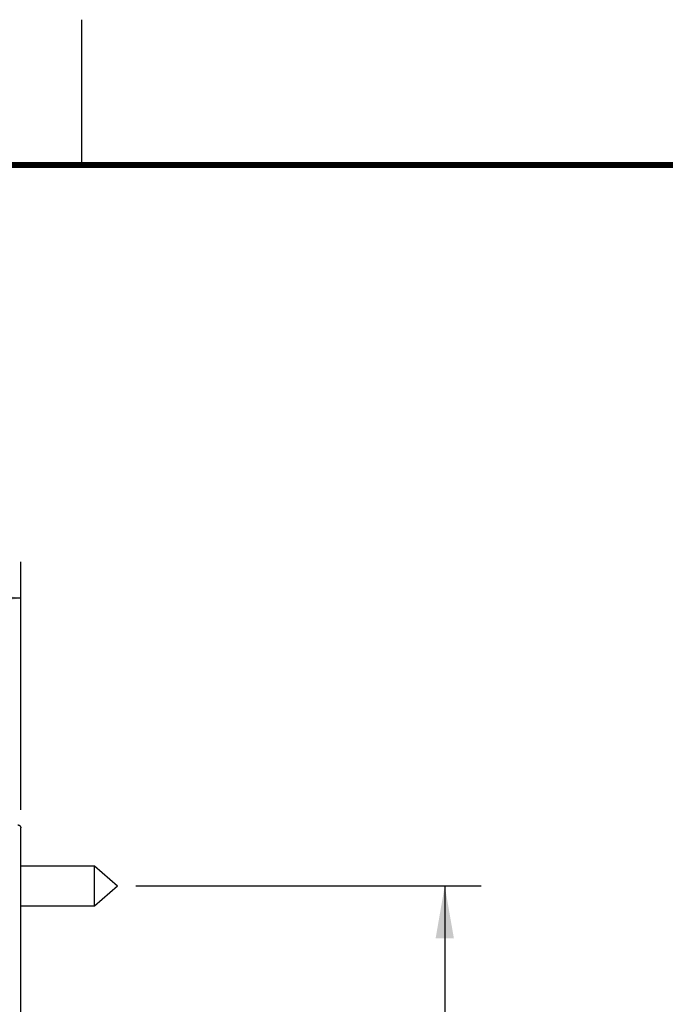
# Model space of a CAD drawing. Header units: inches. Extents: x 0 to 22, y 0 to 17.
# Tile 30 of 31: x 16.3 to 18.5, y 13.6 to 17. Entities that reach past the tile are written whole.
import ezdxf

# ---------------------------------------------------------------- set-up
doc = ezdxf.new("R2010")
doc.units = ezdxf.units.IN
doc.header["$LTSCALE"] = 1.21
doc.header["$MEASUREMENT"] = 0
doc.layers.get('0').update_dxf_attribs({"linetype": 'CONTINUOUS'})
doc.layers.add('DIMENSIONS', color=7, linetype='CONTINUOUS')
doc.styles.get("Standard").update_dxf_attribs({"font": 'txt', "width": 0.8})
doc.dimstyles.new('DIMSTYLE_1', dxfattribs={"dimtxt": 0.125, "dimasz": 0.18, "dimexe": 0.18, "dimexo": 0.0625, "dimgap": 0.09, "dimtad": 0, "dimtih": 1, "dimtoh": 1, "dimdec": 3, "dimzin": 4, "dimdsep": 46, "dimtxsty": 'STANDARD', "dimblk": '_FILLED', "dimblk1": '_FILLED', "dimblk2": '_FILLED', "dimcen": 0.09, "dimadec": 0, "dimazin": 0, "dimtp": 0.01, "dimtm": 0.01, "dimtfac": 1, "dimtdec": 3, "dimtofl": 0, "dimtmove": 0, "dimatfit": 3, "dimldrblk": '_FILLED', "dimfxl": 1, "dimtolj": 1, "dimtzin": 4, "dimarcsym": 0})

# ---------------------------------------------------------------- blocks, each defined once
blk = doc.blocks.new('_FILLED')
at = {"color": 0, "linetype": 'BYBLOCK'}
blk.add_solid([(0, 0), (-1, 0.174), (-1, -0.174)], dxfattribs=at)
blk = doc.blocks.new('*D8')
at = {"layer": 'DIMENSIONS', "color": 2, "linetype": 'CONTINUOUS'}
for p, q in [((16.6852, 14.0198), (17.8727, 14.0198)), ((17.7477, 14.0198), (17.7477, 11.9785)), ((17.7477, 9.4998), (17.7477, 11.7285)), ((16.6852, 9.4998), (17.8727, 9.4998))]:
    blk.add_line(p, q, dxfattribs=at)
at = {"layer": 'DIMENSIONS', "color": 2, "linetype": 'CONTINUOUS', "xscale": 0.18, "yscale": 0.18, "zscale": 0.18}
for p, rotation in [((17.7477, 14.0198), 90), ((17.7477, 9.4998), 270)]:
    blk.add_blockref('_FILLED', p, dxfattribs=dict(at, rotation=rotation))
at = {"layer": 'DIMENSIONS', "color": 2, "linetype": 'CONTINUOUS', "width": 0.8}
for s, p in [('[', (17.6602, 11.791)), (']', (18.3602, 11.791)), ('4.520', (17.0352, 11.791)), ('114.81', (17.7602, 11.791))]:
    blk.add_text(s, height=0.125, dxfattribs=at).set_placement(p)
blk = doc.blocks.new('*D10')
at = {"layer": 'DIMENSIONS', "color": 2, "linetype": 'CONTINUOUS'}
for p, q in [((13.7252, 14.0926), (13.7252, 15.1348)), ((16.2897, 14.2818), (16.2897, 15.1348)), ((13.7252, 15.0098), (14.3558, 15.0098)), ((16.2897, 15.0098), (15.8058, 15.0098))]:
    blk.add_line(p, q, dxfattribs=at)
at = {"layer": 'DIMENSIONS', "color": 2, "linetype": 'CONTINUOUS', "xscale": 0.18, "yscale": 0.18, "zscale": 0.18, "rotation": 180}
blk.add_blockref('_FILLED', (13.7252, 15.0098), dxfattribs=at)
at = {"layer": 'DIMENSIONS', "color": 2, "linetype": 'CONTINUOUS', "xscale": 0.18, "yscale": 0.18, "zscale": 0.18}
blk.add_blockref('_FILLED', (16.2897, 15.0098), dxfattribs=at)
at = {"layer": 'DIMENSIONS', "color": 2, "linetype": 'CONTINUOUS', "width": 0.8}
for s, p in [('[', (15.0433, 14.9473)), (']', (15.6433, 14.9473)), ('2.565', (14.4183, 14.9473)), ('65.14', (15.1433, 14.9473))]:
    blk.add_text(s, height=0.125, dxfattribs=at).set_placement(p)

msp = doc.modelspace()

# ---------------------------------------------------------------- linework, layer by layer
at = {"color": 2, "linetype": 'CONTINUOUS'}
msp.add_line((16.5, 16.5), (16.5, 17), dxfattribs=at)
at = {"color": 7, "linetype": 'CONTINUOUS'}
for p, q in [((16.2897, 9.3003), (16.2897, 14.2193)), ((16.2897, 14.0888), (16.5434, 14.0888)), ((16.5434, 13.9508), (16.5434, 14.0888)), ((16.5434, 14.0888), (16.6227, 14.0198)), ((16.5434, 13.9508), (16.6227, 14.0198)), ((16.2897, 13.9508), (16.5434, 13.9508))]:
    msp.add_line(p, q, dxfattribs=at)
at = {"color": 7, "linetype": 'CONTINUOUS', "const_width": 0.02}
msp.add_lwpolyline([(21.5, 16.5), (0.5, 16.5)], dxfattribs=at)
at = {"color": 7, "linetype": 'CONTINUOUS'}
for points, knots in [([(16.2797, 14.2293), (16.2802, 14.2293), (16.2813, 14.2292), (16.2828, 14.2289), (16.2843, 14.2282), (16.2854, 14.2276), (16.286, 14.2271), (16.2862, 14.2269)], [0, 0, 0, 0, 0.22169, 0.444124, 0.665431, 0.888032, 1, 1, 1, 1]), ([(16.2862, 14.2269), (16.2864, 14.2267), (16.287, 14.2262), (16.2879, 14.2252), (16.2887, 14.2239), (16.2893, 14.2224), (16.2896, 14.2209), (16.2897, 14.2198), (16.2897, 14.2193)], [0, 0, 0, 0, 0.090113, 0.27193, 0.454373, 0.63581, 0.818189, 1, 1, 1, 1])]:
    msp.add_open_spline(points, degree=3, knots=knots, dxfattribs=at)

# ---------------------------------------------------------------- dimensions: what is measured, and where the dimension line sits
at = {"layer": 'DIMENSIONS', "color": 2, "linetype": 'CONTINUOUS'}
dim = msp.add_linear_dim(base=(16.28973, 15.00977), p1=(13.7252, 14.09258), p2=(16.28973, 14.28179), dimstyle='DIMSTYLE_1', dxfattribs=at)
dim.commit()
dim.dimension.update_dxf_attribs({"geometry": '*D10', "text_midpoint": (15.08082, 15.00977), "dimtype": 160})
dim = msp.add_linear_dim(base=(17.7477, 14.0198), p1=(16.6852, 9.4998), p2=(16.6852, 14.0198), angle=90, dimstyle='DIMSTYLE_1', dxfattribs=at)
dim.commit()
dim.dimension.update_dxf_attribs({"geometry": '*D8', "text_midpoint": (17.7477, 11.8535), "dimtype": 160})

doc.saveas('drawing.dxf')
